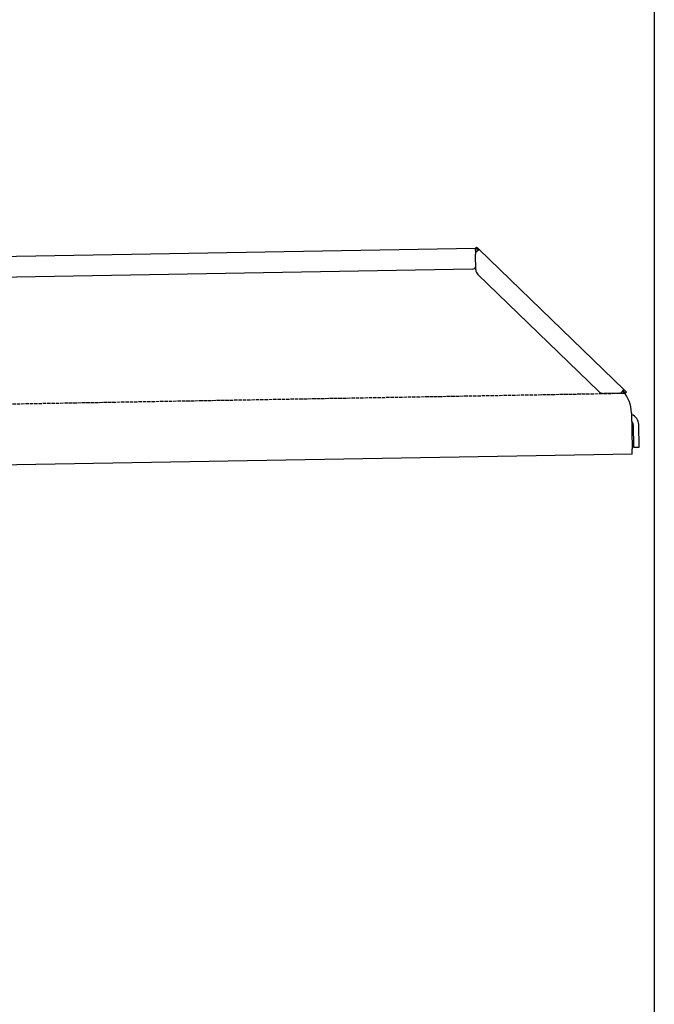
# Model space of a CAD drawing. Extents: x 1073 to 6773, y 5891 to 12116.
# Tile 37 of 38: x 5360 to 6273, y 9320 to 10735. Entities that reach past the tile are written whole.
import ezdxf

# ---------------------------------------------------------------- set-up
doc = ezdxf.new("R2010")
doc.units = 0
doc.linetypes.add('GEN3', pattern=[6.25, 5, -1.25])
doc.layers.get('0').update_dxf_attribs({"linetype": 'CONTINUOUS'})
doc.layers.add('3', color=6, linetype='GEN3')

msp = doc.modelspace()

# ---------------------------------------------------------------- linework, layer by layer
for p, q in [((6272.8, 11315.9), (6272.8, 8115.9)), ((4651, 10383), (6015.8, 10406.8)), ((6017, 10408.5), (6015.6, 10407.1)), ((6017.4, 10405.4), (6015.6, 10407.1)), ((6016, 10400), (6015.8, 10406.8)), ((6017, 10408.5), (6018.8, 10406.8)), ((6018.9, 10403.9), (6017.4, 10405.4)), ((6018.8, 10406.8), (6020.3, 10405.3)), ((6019.2, 10404.3), (6020.3, 10405.3)), ((6020.3, 10405.3), (6229.5, 10203.3)), ((6016.1, 10375.9), (6015.7, 10398.4)), ((6018.9, 10403.9), (6019.2, 10404.3)), ((6011.4, 10376.8), (4656.6, 10353.1)), ((6193, 10201), (6019.2, 10368.9)), ((6222.7, 10198.5), (6200.2, 10198.1)), ((6228.5, 10202.3), (6228.1, 10201.9)), ((6229.6, 10200.4), (6228.1, 10201.9)), ((6229.5, 10203.3), (6228.5, 10202.3)), ((6229.5, 10203.3), (6231, 10201.9)), ((6231.4, 10198.7), (6229.6, 10200.4)), ((6231, 10201.9), (6232.8, 10200.1)), ((6231.4, 10198.7), (6232.8, 10200.1)), ((6240, 10170), (6240.9, 10118.7)), ((6242.3, 10153.2), (6242.9, 10120.8)), ((6250.9, 10121), (6250.3, 10153.3)), ((6241, 10110.7), (4741.3, 10084.5)), ((6241, 10110.7), (6240.9, 10118.7)), ((6242.9, 10120.8), (6250.9, 10121))]:
    msp.add_line(p, q)
for points in [[(6020.3, 10405.3, 0), (6020.3, 10405.3, 0), (6020.3, 10405.3, 0), (6020.3, 10405.3, 0), (6020.3, 10405.3, 0), (6020.3, 10405.3, 0), (6020.3, 10405.3, 0), (6020.3, 10405.3, 0), (6020.3, 10405.3, 0), (6020.3, 10405.3, 0), (6020.3, 10405.3, 0), (6020.3, 10405.3, 0), (6020.3, 10405.3, 0), (6020.3, 10405.3, 0), (6020.3, 10405.3, 0), (6020.3, 10405.3, 0), (6020.3, 10405.3, 0), (6020.3, 10405.3, 0), (6020.3, 10405.3, 0), (6020.3, 10405.3, 0), (6020.3, 10405.3, 0), (6020.3, 10405.3, 0), (6020.3, 10405.3, 0), (6020.3, 10405.3, 0), (6020.3, 10405.3, 0), (6020.3, 10405.3, 0), (6020.3, 10405.3, 0), (6020.3, 10405.3, 0), (6020.3, 10405.3, 0), (6020.3, 10405.3, 0), (6020.3, 10405.3, 0), (6020.3, 10405.3, 0), (6020.3, 10405.3, 0), (6020.3, 10405.2, 0), (6020.3, 10405.2, 0), (6020.3, 10405.2, 0), (6020.3, 10405.2, 0), (6020.3, 10405.2, 0), (6020.3, 10405.2, 0), (6020.3, 10405.2, 0), (6020.3, 10405.2, 0), (6020.3, 10405.2, 0), (6020.3, 10405.2, 0), (6020.3, 10405.2, 0), (6020.3, 10405.2, 0), (6020.3, 10405.2, 0), (6020.3, 10405.2, 0), (6020.3, 10405.2, 0), (6020.3, 10405.2, 0), (6020.3, 10405.2, 0), (6020.3, 10405.2, 0), (6020.3, 10405.2, 0), (6020.3, 10405.2, 0), (6020.3, 10405.2, 0), (6020.3, 10405.2, 0), (6020.3, 10405.2, 0), (6020.3, 10405.2, 0), (6020.3, 10405.2, 0), (6020.3, 10405.2, 0), (6020.3, 10405.2, 0), (6020.3, 10405.2, 0), (6020.3, 10405.2, 0), (6020.3, 10405.1, 0), (6020.3, 10405.1, 0), (6020.3, 10405.1, 0), (6020.3, 10405.1, 0), (6020.3, 10405.1, 0), (6020.3, 10405.1, 0), (6020.3, 10405.1, 0), (6020.3, 10405.1, 0), (6020.3, 10405.1, 0), (6020.3, 10405.1, 0), (6020.3, 10405.1, 0), (6020.3, 10405.1, 0), (6020.3, 10405.1, 0), (6020.3, 10405.1, 0), (6020.3, 10405.1, 0), (6020.3, 10405.1, 0), (6020.3, 10405.1, 0), (6020.3, 10405.1, 0), (6020.3, 10405.1, 0), (6020.3, 10405.1, 0), (6020.3, 10405.1, 0), (6020.3, 10405.1, 0), (6020.3, 10405.1, 0), (6020.3, 10405.1, 0), (6020.3, 10405.1, 0), (6020.3, 10405, 0), (6020.3, 10405, 0), (6020.3, 10405, 0), (6020.3, 10405, 0), (6020.3, 10405, 0), (6020.3, 10405, 0), (6020.3, 10405, 0), (6020.3, 10405, 0), (6020.3, 10405, 0), (6020.3, 10405, 0), (6020.3, 10405, 0), (6020.3, 10405, 0), (6020.3, 10405, 0), (6020.3, 10405, 0), (6020.3, 10405, 0), (6020.3, 10405, 0), (6020.3, 10405, 0), (6020.3, 10405, 0), (6020.3, 10405, 0), (6020.3, 10405, 0), (6020.3, 10405, 0), (6020.3, 10405, 0), (6020.3, 10404.9, 0), (6020.3, 10404.9, 0), (6020.3, 10404.9, 0), (6020.3, 10404.9, 0), (6020.3, 10404.9, 0), (6020.3, 10404.9, 0), (6020.3, 10404.9, 0), (6020.3, 10404.9, 0), (6020.3, 10404.9, 0), (6020.3, 10404.9, 0), (6020.3, 10404.9, 0), (6020.3, 10404.9, 0), (6020.3, 10404.9, 0), (6020.3, 10404.9, 0), (6020.3, 10404.9, 0), (6020.3, 10404.9, 0), (6020.3, 10404.9, 0), (6020.3, 10404.9, 0), (6020.2, 10404.9, 0), (6020.2, 10404.9, 0), (6020.2, 10404.8, 0), (6020.2, 10404.8, 0), (6020.2, 10404.8, 0), (6020.2, 10404.8, 0), (6020.2, 10404.8, 0), (6020.2, 10404.8, 0), (6020.2, 10404.8, 0), (6020.2, 10404.8, 0), (6020.2, 10404.8, 0), (6020.2, 10404.8, 0), (6020.2, 10404.8, 0), (6020.2, 10404.8, 0), (6020.2, 10404.8, 0), (6020.2, 10404.8, 0), (6020.2, 10404.8, 0), (6020.2, 10404.8, 0), (6020.2, 10404.8, 0), (6020.2, 10404.8, 0), (6020.2, 10404.8, 0), (6020.2, 10404.7, 0), (6020.2, 10404.7, 0), (6020.2, 10404.7, 0), (6020.2, 10404.7, 0), (6020.2, 10404.7, 0), (6020.2, 10404.7, 0), (6020.2, 10404.7, 0), (6020.2, 10404.7, 0), (6020.2, 10404.7, 0), (6020.2, 10404.7, 0), (6020.1, 10404.7, 0), (6020.1, 10404.7, 0), (6020.1, 10404.7, 0), (6020.1, 10404.7, 0), (6020.1, 10404.7, 0), (6020.1, 10404.7, 0), (6020.1, 10404.7, 0), (6020.1, 10404.6, 0), (6020.1, 10404.6, 0), (6020.1, 10404.6, 0), (6020.1, 10404.6, 0), (6020.1, 10404.6, 0), (6020.1, 10404.6, 0), (6020.1, 10404.6, 0), (6020.1, 10404.6, 0), (6020.1, 10404.6, 0), (6020.1, 10404.6, 0), (6020.1, 10404.6, 0), (6020.1, 10404.6, 0), (6020.1, 10404.6, 0), (6020.1, 10404.6, 0), (6020.1, 10404.6, 0), (6020.1, 10404.6, 0), (6020.1, 10404.6, 0), (6020.1, 10404.5, 0), (6020, 10404.5, 0), (6020, 10404.5, 0), (6020, 10404.5, 0), (6020, 10404.5, 0), (6020, 10404.5, 0), (6020, 10404.5, 0), (6020, 10404.5, 0), (6020, 10404.5, 0), (6020, 10404.5, 0), (6020, 10404.5, 0), (6020, 10404.5, 0), (6020, 10404.5, 0), (6020, 10404.5, 0), (6020, 10404.5, 0), (6020, 10404.5, 0), (6020, 10404.4, 0), (6020, 10404.4, 0), (6019.9, 10404.4, 0), (6019.9, 10404.4, 0), (6019.9, 10404.4, 0), (6019.9, 10404.4, 0), (6019.9, 10404.4, 0), (6019.9, 10404.4, 0), (6019.9, 10404.4, 0), (6019.9, 10404.4, 0), (6019.9, 10404.4, 0), (6019.9, 10404.4, 0), (6019.9, 10404.4, 0), (6019.9, 10404.4, 0), (6019.9, 10404.4, 0), (6019.9, 10404.3, 0), (6019.9, 10404.3, 0), (6019.9, 10404.3, 0), (6019.9, 10404.3, 0), (6019.9, 10404.3, 0), (6019.9, 10404.3, 0), (6019.8, 10404.3, 0), (6019.8, 10404.3, 0), (6019.8, 10404.3, 0), (6019.8, 10404.3, 0), (6019.8, 10404.3, 0), (6019.8, 10404.3, 0), (6019.8, 10404.3, 0), (6019.8, 10404.3, 0), (6019.8, 10404.3, 0), (6019.8, 10404.2, 0), (6019.8, 10404.2, 0), (6019.8, 10404.2, 0), (6019.8, 10404.2, 0), (6019.8, 10404.2, 0), (6019.8, 10404.2, 0), (6019.7, 10404.2, 0), (6019.7, 10404.2, 0), (6019.7, 10404.2, 0), (6019.7, 10404.2, 0), (6019.7, 10404.2, 0), (6019.7, 10404.2, 0), (6019.7, 10404.2, 0), (6019.7, 10404.2, 0), (6019.7, 10404.2, 0), (6019.7, 10404.1, 0), (6019.7, 10404.1, 0), (6019.7, 10404.1, 0), (6019.7, 10404.1, 0), (6019.6, 10404.1, 0), (6019.6, 10404.1, 0), (6019.6, 10404.1, 0), (6019.6, 10404.1, 0), (6019.6, 10404.1, 0), (6019.6, 10404.1, 0), (6019.6, 10404.1, 0), (6019.6, 10404.1, 0), (6019.6, 10404.1, 0), (6019.6, 10404.1, 0), (6019.6, 10404, 0), (6019.6, 10404, 0), (6019.6, 10404, 0), (6019.6, 10404, 0), (6019.6, 10404, 0), (6019.5, 10404, 0), (6019.5, 10404, 0), (6019.5, 10404, 0), (6019.5, 10404, 0), (6019.5, 10404, 0), (6019.5, 10404, 0), (6019.5, 10404, 0), (6019.5, 10404, 0), (6019.5, 10403.9, 0), (6019.5, 10403.9, 0), (6019.5, 10403.9, 0), (6019.5, 10403.9, 0), (6019.4, 10403.9, 0), (6019.4, 10403.9, 0), (6019.4, 10403.9, 0), (6019.4, 10403.9, 0), (6019.4, 10403.9, 0), (6019.4, 10403.9, 0), (6019.4, 10403.9, 0), (6019.4, 10403.9, 0), (6019.4, 10403.9, 0), (6019.4, 10403.9, 0), (6019.4, 10403.8, 0), (6019.4, 10403.8, 0), (6019.4, 10403.8, 0), (6019.3, 10403.8, 0), (6019.3, 10403.8, 0), (6019.3, 10403.8, 0), (6019.3, 10403.8, 0), (6019.3, 10403.8, 0), (6019.3, 10403.8, 0), (6019.3, 10403.8, 0), (6019.3, 10403.8, 0), (6019.3, 10403.8, 0), (6019.3, 10403.8, 0), (6019.3, 10403.7, 0), (6019.2, 10403.7, 0), (6019.2, 10403.7, 0), (6019.2, 10403.7, 0), (6019.2, 10403.7, 0), (6019.2, 10403.7, 0), (6019.2, 10403.7, 0), (6019.2, 10403.7, 0), (6019.2, 10403.7, 0), (6019.2, 10403.7, 0), (6019.2, 10403.7, 0), (6019.2, 10403.7, 0), (6019.1, 10403.7, 0), (6019.1, 10403.6, 0), (6019.1, 10403.6, 0), (6019.1, 10403.6, 0), (6019.1, 10403.6, 0), (6019.1, 10403.6, 0), (6019.1, 10403.6, 0), (6019.1, 10403.6, 0), (6019.1, 10403.6, 0), (6019.1, 10403.6, 0), (6019.1, 10403.6, 0), (6019.1, 10403.6, 0), (6019, 10403.6, 0), (6019, 10403.6, 0), (6019, 10403.5, 0), (6019, 10403.5, 0), (6019, 10403.5, 0), (6019, 10403.5, 0), (6019, 10403.5, 0), (6019, 10403.5, 0), (6019, 10403.5, 0), (6019, 10403.5, 0), (6018.9, 10403.5, 0), (6018.9, 10403.5, 0), (6018.9, 10403.5, 0), (6018.9, 10403.5, 0), (6018.9, 10403.5, 0), (6018.9, 10403.4, 0), (6018.9, 10403.4, 0), (6018.9, 10403.4, 0), (6018.9, 10403.4, 0), (6018.9, 10403.4, 0), (6018.9, 10403.4, 0), (6018.8, 10403.4, 0), (6018.8, 10403.4, 0), (6018.8, 10403.4, 0), (6018.8, 10403.4, 0), (6018.8, 10403.4, 0), (6018.8, 10403.4, 0), (6018.8, 10403.4, 0), (6018.8, 10403.3, 0), (6018.8, 10403.3, 0), (6018.8, 10403.3, 0), (6018.7, 10403.3, 0), (6018.7, 10403.3, 0), (6018.7, 10403.3, 0), (6018.7, 10403.3, 0), (6018.7, 10403.3, 0), (6018.7, 10403.3, 0), (6018.7, 10403.3, 0), (6018.7, 10403.3, 0), (6018.7, 10403.3, 0), (6018.6, 10403.3, 0), (6018.6, 10403.2, 0), (6018.6, 10403.2, 0), (6018.6, 10403.2, 0), (6018.6, 10403.2, 0), (6018.6, 10403.2, 0), (6018.6, 10403.2, 0), (6018.6, 10403.2, 0), (6018.6, 10403.2, 0), (6018.6, 10403.2, 0), (6018.6, 10403.2, 0), (6018.5, 10403.2, 0), (6018.5, 10403.2, 0), (6018.5, 10403.2, 0), (6018.5, 10403.1, 0), (6018.5, 10403.1, 0), (6018.5, 10403.1, 0), (6018.5, 10403.1, 0), (6018.5, 10403.1, 0), (6018.4, 10403.1, 0), (6018.4, 10403.1, 0), (6018.4, 10403.1, 0), (6018.4, 10403.1, 0)], [(6017.3, 10402.1, 0), (6017.2, 10402.1, 0), (6017.2, 10402.1, 0), (6017.2, 10402.1, 0), (6017.2, 10402.1, 0), (6017.2, 10402.1, 0), (6017.2, 10402.1, 0), (6017.2, 10402.1, 0), (6017.2, 10402.1, 0), (6017.2, 10402.2, 0), (6017.2, 10402.2, 0), (6017.2, 10402.2, 0), (6017.1, 10402.2, 0), (6017.1, 10402.2, 0), (6017.1, 10402.2, 0), (6017.1, 10402.2, 0), (6017.1, 10402.2, 0), (6017.1, 10402.2, 0), (6017.1, 10402.2, 0), (6017.1, 10402.2, 0), (6017.1, 10402.2, 0), (6017.1, 10402.2, 0), (6017.1, 10402.2, 0), (6017.1, 10402.2, 0), (6017.1, 10402.2, 0), (6017, 10402.2, 0), (6017, 10402.2, 0), (6017, 10402.2, 0), (6017, 10402.2, 0), (6017, 10402.2, 0), (6017, 10402.2, 0), (6017, 10402.2, 0), (6017, 10402.2, 0), (6017, 10402.2, 0), (6017, 10402.2, 0), (6017, 10402.2, 0), (6016.9, 10402.3, 0), (6016.9, 10402.3, 0), (6016.9, 10402.3, 0), (6016.9, 10402.3, 0), (6016.9, 10402.3, 0), (6016.9, 10402.3, 0), (6016.9, 10402.3, 0), (6016.9, 10402.3, 0), (6016.9, 10402.3, 0), (6016.9, 10402.3, 0), (6016.9, 10402.3, 0), (6016.9, 10402.3, 0), (6016.9, 10402.3, 0), (6016.8, 10402.3, 0), (6016.8, 10402.3, 0), (6016.8, 10402.3, 0), (6016.8, 10402.3, 0), (6016.8, 10402.3, 0), (6016.8, 10402.3, 0), (6016.8, 10402.3, 0), (6016.8, 10402.3, 0), (6016.8, 10402.3, 0), (6016.8, 10402.3, 0), (6016.8, 10402.3, 0), (6016.8, 10402.3, 0), (6016.8, 10402.3, 0), (6016.7, 10402.3, 0), (6016.7, 10402.3, 0), (6016.7, 10402.4, 0), (6016.7, 10402.4, 0), (6016.7, 10402.4, 0), (6016.7, 10402.4, 0), (6016.7, 10402.4, 0), (6016.7, 10402.4, 0), (6016.7, 10402.4, 0), (6016.7, 10402.4, 0), (6016.7, 10402.4, 0), (6016.7, 10402.4, 0), (6016.7, 10402.4, 0), (6016.6, 10402.4, 0), (6016.6, 10402.4, 0), (6016.6, 10402.4, 0), (6016.6, 10402.4, 0), (6016.6, 10402.4, 0), (6016.6, 10402.4, 0), (6016.6, 10402.4, 0), (6016.6, 10402.4, 0), (6016.6, 10402.4, 0), (6016.6, 10402.4, 0), (6016.6, 10402.4, 0), (6016.6, 10402.4, 0), (6016.6, 10402.4, 0), (6016.6, 10402.4, 0), (6016.6, 10402.4, 0), (6016.6, 10402.4, 0), (6016.5, 10402.4, 0), (6016.5, 10402.4, 0), (6016.5, 10402.5, 0), (6016.5, 10402.5, 0), (6016.5, 10402.5, 0), (6016.5, 10402.5, 0), (6016.5, 10402.5, 0), (6016.5, 10402.5, 0), (6016.5, 10402.5, 0), (6016.5, 10402.5, 0), (6016.5, 10402.5, 0), (6016.5, 10402.5, 0), (6016.5, 10402.5, 0), (6016.5, 10402.5, 0), (6016.5, 10402.5, 0), (6016.4, 10402.5, 0), (6016.4, 10402.5, 0), (6016.4, 10402.5, 0), (6016.4, 10402.5, 0), (6016.4, 10402.5, 0), (6016.4, 10402.5, 0), (6016.4, 10402.5, 0), (6016.4, 10402.5, 0), (6016.4, 10402.5, 0), (6016.4, 10402.5, 0), (6016.4, 10402.5, 0), (6016.4, 10402.5, 0), (6016.4, 10402.5, 0), (6016.4, 10402.5, 0), (6016.4, 10402.5, 0), (6016.4, 10402.5, 0), (6016.4, 10402.5, 0), (6016.4, 10402.5, 0), (6016.4, 10402.5, 0), (6016.4, 10402.5, 0), (6016.4, 10402.6, 0), (6016.3, 10402.6, 0), (6016.3, 10402.6, 0), (6016.3, 10402.6, 0), (6016.3, 10402.6, 0), (6016.3, 10402.6, 0), (6016.3, 10402.6, 0), (6016.3, 10402.6, 0), (6016.3, 10402.6, 0), (6016.3, 10402.6, 0), (6016.3, 10402.6, 0), (6016.3, 10402.6, 0), (6016.3, 10402.6, 0), (6016.3, 10402.6, 0), (6016.3, 10402.6, 0), (6016.3, 10402.6, 0), (6016.3, 10402.6, 0), (6016.3, 10402.6, 0), (6016.3, 10402.6, 0), (6016.3, 10402.6, 0), (6016.3, 10402.6, 0), (6016.2, 10402.6, 0), (6016.2, 10402.6, 0), (6016.2, 10402.6, 0), (6016.2, 10402.6, 0), (6016.2, 10402.6, 0), (6016.2, 10402.6, 0), (6016.2, 10402.6, 0), (6016.2, 10402.6, 0), (6016.2, 10402.6, 0), (6016.2, 10402.6, 0), (6016.2, 10402.6, 0), (6016.2, 10402.6, 0), (6016.2, 10402.6, 0), (6016.2, 10402.6, 0), (6016.2, 10402.6, 0), (6016.2, 10402.6, 0), (6016.2, 10402.6, 0), (6016.2, 10402.6, 0), (6016.2, 10402.6, 0), (6016.2, 10402.7, 0), (6016.2, 10402.7, 0), (6016.2, 10402.7, 0), (6016.2, 10402.7, 0), (6016.2, 10402.7, 0), (6016.2, 10402.7, 0), (6016.2, 10402.7, 0), (6016.2, 10402.7, 0), (6016.1, 10402.7, 0), (6016.1, 10402.7, 0), (6016.1, 10402.7, 0), (6016.1, 10402.7, 0), (6016.1, 10402.7, 0), (6016.1, 10402.7, 0), (6016.1, 10402.7, 0), (6016.1, 10402.7, 0), (6016.1, 10402.7, 0), (6016.1, 10402.7, 0), (6016.1, 10402.7, 0), (6016.1, 10402.7, 0), (6016.1, 10402.7, 0), (6016.1, 10402.7, 0), (6016.1, 10402.7, 0), (6016.1, 10402.7, 0), (6016.1, 10402.7, 0), (6016.1, 10402.7, 0), (6016.1, 10402.7, 0), (6016.1, 10402.7, 0), (6016.1, 10402.7, 0), (6016.1, 10402.7, 0), (6016.1, 10402.7, 0), (6016.1, 10402.7, 0), (6016.1, 10402.7, 0), (6016.1, 10402.7, 0), (6016.1, 10402.7, 0), (6016.1, 10402.7, 0), (6016.1, 10402.7, 0), (6016.1, 10402.7, 0), (6016.1, 10402.7, 0), (6016.1, 10402.7, 0), (6016.1, 10402.7, 0), (6016.1, 10402.7, 0), (6016.1, 10402.7, 0), (6016.1, 10402.7, 0), (6016.1, 10402.7, 0), (6016, 10402.7, 0), (6016, 10402.7, 0), (6016, 10402.7, 0), (6016, 10402.7, 0), (6016, 10402.7, 0), (6016, 10402.7, 0), (6016, 10402.7, 0), (6016, 10402.8, 0), (6016, 10402.8, 0), (6016, 10402.8, 0), (6016, 10402.8, 0), (6016, 10402.8, 0), (6016, 10402.8, 0), (6016, 10402.8, 0), (6016, 10402.8, 0), (6016, 10402.8, 0), (6016, 10402.8, 0), (6016, 10402.8, 0), (6016, 10402.8, 0), (6016, 10402.8, 0), (6016, 10402.8, 0), (6016, 10402.8, 0), (6016, 10402.8, 0), (6016, 10402.8, 0), (6016, 10402.8, 0), (6016, 10402.8, 0), (6016, 10402.8, 0), (6016, 10402.8, 0), (6016, 10402.8, 0), (6016, 10402.8, 0), (6016, 10402.8, 0), (6016, 10402.8, 0), (6016, 10402.8, 0), (6016, 10402.8, 0), (6016, 10402.8, 0), (6016, 10402.8, 0), (6016, 10402.8, 0), (6016, 10402.8, 0), (6016, 10402.8, 0), (6016, 10402.8, 0), (6016, 10402.8, 0), (6016, 10402.8, 0), (6016, 10402.8, 0), (6016, 10402.8, 0), (6016, 10402.8, 0), (6015.9, 10402.8, 0), (6015.9, 10402.8, 0), (6015.9, 10402.8, 0), (6015.9, 10402.8, 0), (6015.9, 10402.8, 0), (6015.9, 10402.8, 0), (6015.9, 10402.8, 0), (6015.9, 10402.8, 0), (6015.9, 10402.8, 0), (6015.9, 10402.8, 0), (6015.9, 10402.8, 0), (6015.9, 10402.8, 0), (6015.9, 10402.8, 0), (6015.9, 10402.8, 0), (6015.9, 10402.8, 0), (6015.9, 10402.8, 0), (6015.9, 10402.8, 0), (6015.9, 10402.8, 0), (6015.9, 10402.8, 0), (6015.9, 10402.8, 0), (6015.9, 10402.8, 0), (6015.9, 10402.8, 0), (6015.9, 10402.8, 0), (6015.9, 10402.8, 0), (6015.9, 10402.8, 0), (6015.9, 10402.8, 0), (6015.9, 10402.8, 0), (6015.9, 10402.8, 0), (6015.9, 10402.8, 0), (6015.9, 10402.8, 0), (6015.9, 10402.8, 0), (6015.9, 10402.8, 0), (6015.9, 10402.8, 0), (6015.9, 10402.8, 0), (6015.9, 10402.8, 0), (6015.9, 10402.8, 0), (6015.9, 10402.8, 0), (6015.9, 10402.8, 0), (6015.9, 10402.8, 0), (6015.9, 10402.8, 0), (6015.9, 10402.8, 0), (6015.9, 10402.8, 0), (6015.9, 10402.8, 0), (6015.9, 10402.8, 0), (6015.9, 10402.8, 0), (6015.9, 10402.8, 0), (6015.9, 10402.8, 0), (6015.9, 10402.8, 0), (6015.9, 10402.8, 0), (6015.9, 10402.8, 0), (6015.9, 10402.8, 0), (6015.9, 10402.8, 0), (6015.9, 10402.8, 0), (6015.9, 10402.8, 0), (6015.9, 10402.8, 0), (6015.9, 10402.8, 0), (6015.9, 10402.8, 0), (6015.9, 10402.8, 0), (6015.9, 10402.8, 0), (6015.9, 10402.8, 0), (6015.9, 10402.8, 0), (6015.9, 10402.8, 0), (6015.9, 10402.8, 0), (6015.9, 10402.8, 0)], [(6018.4, 10403.1, 0), (6018.4, 10403.1, 0), (6018.4, 10403.1, 0), (6018.4, 10403.1, 0), (6018.4, 10403.1, 0), (6018.4, 10403.1, 0), (6018.4, 10403.1, 0), (6018.4, 10403.1, 0), (6018.4, 10403.1, 0), (6018.4, 10403.1, 0), (6018.4, 10403, 0), (6018.4, 10403, 0), (6018.4, 10403, 0), (6018.4, 10403, 0), (6018.4, 10403, 0), (6018.4, 10403, 0), (6018.4, 10403, 0), (6018.3, 10403, 0), (6018.3, 10403, 0), (6018.3, 10403, 0), (6018.3, 10403, 0), (6018.3, 10403, 0), (6018.3, 10403, 0), (6018.3, 10403, 0), (6018.3, 10403, 0), (6018.3, 10403, 0), (6018.3, 10403, 0), (6018.3, 10403, 0), (6018.3, 10403, 0), (6018.3, 10403, 0), (6018.3, 10403, 0), (6018.3, 10403, 0), (6018.3, 10403, 0), (6018.3, 10403, 0), (6018.3, 10403, 0), (6018.3, 10403, 0), (6018.3, 10403, 0), (6018.2, 10403, 0), (6018.2, 10403, 0), (6018.2, 10402.9, 0), (6018.2, 10402.9, 0), (6018.2, 10402.9, 0), (6018.2, 10402.9, 0), (6018.2, 10402.9, 0), (6018.2, 10402.9, 0), (6018.2, 10402.9, 0), (6018.2, 10402.9, 0), (6018.2, 10402.9, 0), (6018.2, 10402.9, 0), (6018.2, 10402.9, 0), (6018.2, 10402.9, 0), (6018.2, 10402.9, 0), (6018.2, 10402.9, 0), (6018.2, 10402.9, 0), (6018.2, 10402.9, 0), (6018.2, 10402.9, 0), (6018.2, 10402.9, 0), (6018.2, 10402.9, 0), (6018.2, 10402.9, 0), (6018.1, 10402.9, 0), (6018.1, 10402.9, 0), (6018.1, 10402.9, 0), (6018.1, 10402.9, 0), (6018.1, 10402.9, 0), (6018.1, 10402.9, 0), (6018.1, 10402.9, 0), (6018.1, 10402.9, 0), (6018.1, 10402.9, 0), (6018.1, 10402.8, 0), (6018.1, 10402.8, 0), (6018.1, 10402.8, 0), (6018.1, 10402.8, 0), (6018.1, 10402.8, 0), (6018.1, 10402.8, 0), (6018.1, 10402.8, 0), (6018.1, 10402.8, 0), (6018.1, 10402.8, 0), (6018.1, 10402.8, 0), (6018.1, 10402.8, 0), (6018.1, 10402.8, 0), (6018.1, 10402.8, 0), (6018.1, 10402.8, 0), (6018.1, 10402.8, 0), (6018, 10402.8, 0), (6018, 10402.8, 0), (6018, 10402.8, 0), (6018, 10402.8, 0), (6018, 10402.8, 0), (6018, 10402.8, 0), (6018, 10402.8, 0), (6018, 10402.8, 0), (6018, 10402.8, 0), (6018, 10402.8, 0), (6018, 10402.8, 0), (6018, 10402.8, 0), (6018, 10402.8, 0), (6018, 10402.7, 0), (6018, 10402.7, 0), (6018, 10402.7, 0), (6018, 10402.7, 0), (6018, 10402.7, 0), (6018, 10402.7, 0), (6018, 10402.7, 0), (6017.9, 10402.7, 0), (6017.9, 10402.7, 0), (6017.9, 10402.7, 0), (6017.9, 10402.7, 0), (6017.9, 10402.7, 0), (6017.9, 10402.7, 0), (6017.9, 10402.7, 0), (6017.9, 10402.7, 0), (6017.9, 10402.7, 0), (6017.9, 10402.7, 0), (6017.9, 10402.7, 0), (6017.9, 10402.7, 0), (6017.9, 10402.7, 0), (6017.9, 10402.7, 0), (6017.9, 10402.7, 0), (6017.9, 10402.7, 0), (6017.9, 10402.7, 0), (6017.9, 10402.7, 0), (6017.9, 10402.7, 0), (6017.9, 10402.7, 0), (6017.9, 10402.6, 0), (6017.9, 10402.6, 0), (6017.9, 10402.6, 0), (6017.9, 10402.6, 0), (6017.9, 10402.6, 0), (6017.8, 10402.6, 0), (6017.8, 10402.6, 0), (6017.8, 10402.6, 0), (6017.8, 10402.6, 0), (6017.8, 10402.6, 0), (6017.8, 10402.6, 0), (6017.8, 10402.6, 0), (6017.8, 10402.6, 0), (6017.8, 10402.6, 0), (6017.8, 10402.6, 0), (6017.8, 10402.6, 0), (6017.8, 10402.6, 0), (6017.8, 10402.6, 0), (6017.8, 10402.6, 0), (6017.8, 10402.6, 0), (6017.8, 10402.6, 0), (6017.8, 10402.6, 0), (6017.8, 10402.6, 0), (6017.8, 10402.6, 0), (6017.8, 10402.6, 0), (6017.8, 10402.6, 0), (6017.8, 10402.6, 0), (6017.7, 10402.5, 0), (6017.7, 10402.5, 0), (6017.7, 10402.5, 0), (6017.7, 10402.5, 0), (6017.7, 10402.5, 0), (6017.7, 10402.5, 0), (6017.7, 10402.5, 0), (6017.7, 10402.5, 0), (6017.7, 10402.5, 0), (6017.7, 10402.5, 0), (6017.7, 10402.5, 0), (6017.7, 10402.5, 0), (6017.7, 10402.5, 0), (6017.7, 10402.5, 0), (6017.7, 10402.5, 0), (6017.7, 10402.5, 0), (6017.7, 10402.5, 0), (6017.7, 10402.5, 0), (6017.7, 10402.5, 0), (6017.7, 10402.5, 0), (6017.7, 10402.5, 0), (6017.6, 10402.5, 0), (6017.6, 10402.5, 0), (6017.6, 10402.5, 0), (6017.6, 10402.5, 0), (6017.6, 10402.5, 0), (6017.6, 10402.4, 0), (6017.6, 10402.4, 0), (6017.6, 10402.4, 0), (6017.6, 10402.4, 0), (6017.6, 10402.4, 0), (6017.6, 10402.4, 0), (6017.6, 10402.4, 0), (6017.6, 10402.4, 0), (6017.6, 10402.4, 0), (6017.6, 10402.4, 0), (6017.6, 10402.4, 0), (6017.6, 10402.4, 0), (6017.6, 10402.4, 0), (6017.6, 10402.4, 0), (6017.6, 10402.4, 0), (6017.6, 10402.4, 0)], [(6019, 10403.5, 0), (6019, 10403.5, 0), (6019, 10403.5, 0), (6019, 10403.5, 0), (6019, 10403.5, 0), (6019, 10403.5, 0), (6019, 10403.5, 0), (6019, 10403.5, 0), (6019, 10403.5, 0), (6019, 10403.5, 0), (6019, 10403.5, 0), (6019, 10403.5, 0), (6019, 10403.5, 0), (6019, 10403.5, 0), (6019, 10403.5, 0), (6019, 10403.5, 0), (6019, 10403.5, 0), (6019, 10403.5, 0), (6019, 10403.5, 0), (6019, 10403.5, 0), (6019, 10403.5, 0), (6019, 10403.5, 0), (6019, 10403.5, 0), (6019, 10403.6, 0), (6019, 10403.6, 0), (6019, 10403.6, 0), (6019, 10403.6, 0), (6019, 10403.6, 0), (6019, 10403.6, 0), (6019, 10403.6, 0), (6019, 10403.6, 0), (6019, 10403.6, 0), (6019, 10403.6, 0), (6019, 10403.6, 0), (6019, 10403.6, 0), (6019, 10403.6, 0), (6019, 10403.6, 0), (6019, 10403.6, 0), (6019, 10403.6, 0), (6019, 10403.6, 0), (6019, 10403.6, 0), (6019, 10403.6, 0), (6019, 10403.6, 0), (6019, 10403.6, 0), (6019, 10403.6, 0), (6019, 10403.6, 0), (6019, 10403.6, 0), (6019, 10403.6, 0), (6019, 10403.6, 0), (6019, 10403.6, 0), (6019, 10403.6, 0), (6019, 10403.6, 0), (6019, 10403.6, 0), (6019, 10403.6, 0), (6019, 10403.6, 0), (6019, 10403.6, 0), (6019, 10403.6, 0), (6019, 10403.6, 0), (6019, 10403.6, 0), (6019, 10403.6, 0), (6019, 10403.6, 0), (6019, 10403.6, 0), (6019, 10403.6, 0), (6019, 10403.6, 0), (6019, 10403.6, 0), (6019, 10403.6, 0), (6019, 10403.6, 0), (6019, 10403.6, 0), (6019, 10403.6, 0), (6019, 10403.6, 0), (6019, 10403.6, 0), (6019, 10403.6, 0), (6019, 10403.6, 0), (6019, 10403.6, 0), (6019, 10403.6, 0), (6019, 10403.6, 0), (6019, 10403.6, 0), (6019, 10403.6, 0), (6019, 10403.6, 0), (6019, 10403.6, 0), (6019, 10403.6, 0), (6019, 10403.6, 0), (6019, 10403.7, 0), (6019, 10403.7, 0), (6019, 10403.7, 0), (6019, 10403.7, 0), (6019, 10403.7, 0), (6019, 10403.7, 0), (6019, 10403.7, 0), (6019, 10403.7, 0), (6019, 10403.7, 0), (6019, 10403.7, 0), (6019, 10403.7, 0), (6019, 10403.7, 0), (6019, 10403.7, 0), (6019, 10403.7, 0), (6019, 10403.7, 0), (6019, 10403.7, 0), (6019, 10403.7, 0), (6019, 10403.7, 0), (6019, 10403.7, 0), (6019, 10403.7, 0), (6019, 10403.7, 0), (6019, 10403.7, 0), (6019, 10403.7, 0), (6019, 10403.7, 0), (6019, 10403.7, 0), (6019, 10403.7, 0), (6019, 10403.7, 0), (6019, 10403.7, 0), (6019, 10403.7, 0), (6019, 10403.7, 0), (6019, 10403.7, 0), (6019, 10403.7, 0), (6019, 10403.7, 0), (6019, 10403.7, 0), (6019, 10403.7, 0), (6019, 10403.7, 0), (6019, 10403.7, 0), (6019, 10403.7, 0), (6019, 10403.7, 0), (6019, 10403.7, 0), (6019, 10403.7, 0), (6019, 10403.7, 0), (6019, 10403.7, 0), (6019, 10403.7, 0), (6019, 10403.7, 0), (6019, 10403.7, 0), (6019, 10403.7, 0), (6019, 10403.7, 0), (6019, 10403.7, 0), (6019, 10403.7, 0), (6019, 10403.7, 0), (6019, 10403.7, 0), (6019, 10403.7, 0), (6019, 10403.7, 0), (6019, 10403.7, 0), (6019, 10403.7, 0), (6019, 10403.7, 0), (6019, 10403.7, 0), (6019, 10403.7, 0), (6019, 10403.7, 0), (6019, 10403.7, 0), (6019, 10403.7, 0), (6019, 10403.7, 0), (6019, 10403.7, 0), (6019, 10403.8, 0), (6019, 10403.8, 0), (6019, 10403.8, 0), (6019, 10403.8, 0), (6019, 10403.8, 0), (6019, 10403.8, 0), (6019, 10403.8, 0), (6019, 10403.8, 0), (6019, 10403.8, 0), (6019, 10403.8, 0), (6019, 10403.8, 0), (6019, 10403.8, 0), (6019, 10403.8, 0), (6019, 10403.8, 0), (6019, 10403.8, 0), (6019, 10403.8, 0), (6019, 10403.8, 0), (6019, 10403.8, 0), (6019, 10403.8, 0), (6019, 10403.8, 0), (6019, 10403.8, 0), (6019, 10403.8, 0), (6019, 10403.8, 0), (6019, 10403.8, 0), (6019, 10403.8, 0), (6019, 10403.8, 0), (6019, 10403.8, 0), (6019, 10403.8, 0), (6019, 10403.8, 0), (6019, 10403.8, 0), (6019, 10403.8, 0), (6019, 10403.8, 0), (6019, 10403.8, 0), (6019, 10403.8, 0), (6019, 10403.8, 0), (6018.9, 10403.8, 0), (6018.9, 10403.8, 0), (6018.9, 10403.8, 0), (6018.9, 10403.8, 0), (6018.9, 10403.8, 0), (6018.9, 10403.8, 0), (6018.9, 10403.8, 0), (6018.9, 10403.8, 0), (6018.9, 10403.8, 0), (6018.9, 10403.8, 0), (6018.9, 10403.8, 0), (6018.9, 10403.8, 0), (6018.9, 10403.8, 0), (6018.9, 10403.8, 0), (6018.9, 10403.8, 0), (6018.9, 10403.8, 0), (6018.9, 10403.8, 0), (6018.9, 10403.8, 0), (6018.9, 10403.8, 0), (6018.9, 10403.8, 0), (6018.9, 10403.8, 0), (6018.9, 10403.8, 0), (6018.9, 10403.8, 0), (6018.9, 10403.8, 0), (6018.9, 10403.8, 0), (6018.9, 10403.8, 0), (6018.9, 10403.8, 0), (6018.9, 10403.8, 0), (6018.9, 10403.8, 0), (6018.9, 10403.8, 0), (6018.9, 10403.8, 0), (6018.9, 10403.8, 0), (6018.9, 10403.8, 0), (6018.9, 10403.8, 0), (6018.9, 10403.9, 0), (6018.9, 10403.9, 0), (6018.9, 10403.9, 0), (6018.9, 10403.9, 0), (6018.9, 10403.9, 0), (6018.9, 10403.9, 0), (6018.9, 10403.9, 0), (6018.9, 10403.9, 0), (6018.9, 10403.9, 0), (6018.9, 10403.9, 0), (6018.9, 10403.9, 0), (6018.9, 10403.9, 0), (6018.9, 10403.9, 0), (6018.9, 10403.9, 0), (6018.9, 10403.9, 0), (6018.9, 10403.9, 0), (6018.9, 10403.9, 0), (6018.9, 10403.9, 0), (6018.9, 10403.9, 0), (6018.9, 10403.9, 0), (6018.9, 10403.9, 0), (6018.9, 10403.9, 0), (6018.9, 10403.9, 0), (6018.9, 10403.9, 0), (6018.9, 10403.9, 0), (6018.9, 10403.9, 0), (6018.9, 10403.9, 0), (6018.9, 10403.9, 0), (6018.9, 10403.9, 0), (6018.9, 10403.9, 0), (6018.9, 10403.9, 0), (6018.9, 10403.9, 0), (6018.9, 10403.9, 0), (6018.9, 10403.9, 0), (6018.9, 10403.9, 0), (6018.9, 10403.9, 0), (6018.9, 10403.9, 0), (6018.9, 10403.9, 0), (6018.9, 10403.9, 0), (6018.9, 10403.9, 0), (6018.9, 10403.9, 0)], [(6226.6, 10200.5, 0), (6226.6, 10200.5, 0), (6226.6, 10200.5, 0), (6226.6, 10200.5, 0), (6226.6, 10200.5, 0), (6226.6, 10200.5, 0), (6226.6, 10200.5, 0), (6226.6, 10200.5, 0), (6226.6, 10200.5, 0), (6226.6, 10200.6, 0), (6226.6, 10200.6, 0), (6226.6, 10200.6, 0), (6226.7, 10200.6, 0), (6226.7, 10200.6, 0), (6226.7, 10200.6, 0), (6226.7, 10200.6, 0), (6226.7, 10200.6, 0), (6226.7, 10200.6, 0), (6226.7, 10200.6, 0), (6226.7, 10200.6, 0), (6226.7, 10200.6, 0), (6226.7, 10200.6, 0), (6226.7, 10200.6, 0), (6226.7, 10200.6, 0), (6226.7, 10200.6, 0), (6226.7, 10200.6, 0), (6226.7, 10200.6, 0), (6226.7, 10200.6, 0), (6226.7, 10200.6, 0), (6226.7, 10200.6, 0), (6226.7, 10200.6, 0), (6226.7, 10200.7, 0), (6226.7, 10200.7, 0), (6226.7, 10200.7, 0), (6226.7, 10200.7, 0), (6226.7, 10200.7, 0), (6226.8, 10200.7, 0), (6226.8, 10200.7, 0), (6226.8, 10200.7, 0), (6226.8, 10200.7, 0), (6226.8, 10200.7, 0), (6226.8, 10200.7, 0), (6226.8, 10200.7, 0), (6226.8, 10200.7, 0), (6226.8, 10200.7, 0), (6226.8, 10200.7, 0), (6226.8, 10200.7, 0), (6226.8, 10200.7, 0), (6226.8, 10200.7, 0), (6226.8, 10200.7, 0), (6226.8, 10200.7, 0), (6226.8, 10200.7, 0), (6226.8, 10200.7, 0), (6226.8, 10200.8, 0), (6226.8, 10200.8, 0), (6226.8, 10200.8, 0), (6226.8, 10200.8, 0), (6226.8, 10200.8, 0), (6226.8, 10200.8, 0), (6226.8, 10200.8, 0), (6226.8, 10200.8, 0), (6226.8, 10200.8, 0), (6226.8, 10200.8, 0), (6226.8, 10200.8, 0), (6226.9, 10200.8, 0), (6226.9, 10200.8, 0), (6226.9, 10200.8, 0), (6226.9, 10200.8, 0), (6226.9, 10200.8, 0), (6226.9, 10200.8, 0), (6226.9, 10200.8, 0), (6226.9, 10200.8, 0), (6226.9, 10200.8, 0), (6226.9, 10200.8, 0), (6226.9, 10200.9, 0), (6226.9, 10200.9, 0), (6226.9, 10200.9, 0), (6226.9, 10200.9, 0), (6226.9, 10200.9, 0), (6226.9, 10200.9, 0), (6226.9, 10200.9, 0), (6226.9, 10200.9, 0), (6226.9, 10200.9, 0), (6226.9, 10200.9, 0), (6226.9, 10200.9, 0), (6226.9, 10200.9, 0), (6226.9, 10200.9, 0), (6226.9, 10200.9, 0), (6226.9, 10200.9, 0), (6226.9, 10200.9, 0), (6226.9, 10200.9, 0), (6226.9, 10200.9, 0), (6226.9, 10200.9, 0), (6226.9, 10200.9, 0), (6226.9, 10200.9, 0), (6227, 10200.9, 0), (6227, 10201, 0), (6227, 10201, 0), (6227, 10201, 0), (6227, 10201, 0), (6227, 10201, 0), (6227, 10201, 0), (6227, 10201, 0), (6227, 10201, 0), (6227, 10201, 0), (6227, 10201, 0), (6227, 10201, 0), (6227, 10201, 0), (6227, 10201, 0), (6227, 10201, 0), (6227, 10201, 0), (6227, 10201, 0), (6227, 10201, 0), (6227, 10201, 0), (6227, 10201, 0), (6227, 10201, 0), (6227, 10201, 0), (6227, 10201, 0), (6227, 10201.1, 0), (6227, 10201.1, 0), (6227, 10201.1, 0), (6227.1, 10201.1, 0), (6227.1, 10201.1, 0), (6227.1, 10201.1, 0), (6227.1, 10201.1, 0), (6227.1, 10201.1, 0), (6227.1, 10201.1, 0), (6227.1, 10201.1, 0), (6227.1, 10201.1, 0), (6227.1, 10201.1, 0), (6227.1, 10201.1, 0), (6227.1, 10201.1, 0), (6227.1, 10201.1, 0), (6227.1, 10201.1, 0), (6227.1, 10201.1, 0), (6227.1, 10201.1, 0), (6227.1, 10201.1, 0), (6227.1, 10201.1, 0), (6227.1, 10201.1, 0), (6227.1, 10201.2, 0), (6227.1, 10201.2, 0), (6227.1, 10201.2, 0), (6227.1, 10201.2, 0), (6227.1, 10201.2, 0), (6227.1, 10201.2, 0), (6227.1, 10201.2, 0), (6227.1, 10201.2, 0), (6227.1, 10201.2, 0), (6227.1, 10201.2, 0), (6227.1, 10201.2, 0), (6227.1, 10201.2, 0), (6227.1, 10201.2, 0), (6227.1, 10201.2, 0), (6227.1, 10201.2, 0), (6227.2, 10201.2, 0), (6227.2, 10201.2, 0), (6227.2, 10201.2, 0), (6227.2, 10201.2, 0), (6227.2, 10201.2, 0), (6227.2, 10201.2, 0), (6227.2, 10201.2, 0), (6227.2, 10201.3, 0), (6227.2, 10201.3, 0), (6227.2, 10201.3, 0), (6227.2, 10201.3, 0), (6227.2, 10201.3, 0), (6227.2, 10201.3, 0), (6227.2, 10201.3, 0), (6227.2, 10201.3, 0), (6227.2, 10201.3, 0), (6227.2, 10201.3, 0), (6227.2, 10201.3, 0), (6227.2, 10201.3, 0), (6227.2, 10201.3, 0), (6227.2, 10201.3, 0), (6227.2, 10201.3, 0), (6227.2, 10201.3, 0), (6227.2, 10201.3, 0), (6227.2, 10201.3, 0), (6227.2, 10201.3, 0), (6227.2, 10201.3, 0), (6227.2, 10201.3, 0), (6227.2, 10201.4, 0), (6227.2, 10201.4, 0), (6227.2, 10201.4, 0), (6227.3, 10201.4, 0), (6227.3, 10201.4, 0), (6227.3, 10201.4, 0), (6227.3, 10201.4, 0), (6227.3, 10201.4, 0), (6227.3, 10201.4, 0), (6227.3, 10201.4, 0)], [(6227.3, 10201.4, 0), (6227.3, 10201.4, 0), (6227.3, 10201.4, 0), (6227.3, 10201.4, 0), (6227.3, 10201.4, 0), (6227.3, 10201.4, 0), (6227.3, 10201.5, 0), (6227.3, 10201.5, 0), (6227.3, 10201.5, 0), (6227.3, 10201.5, 0), (6227.4, 10201.5, 0), (6227.4, 10201.5, 0), (6227.4, 10201.5, 0), (6227.4, 10201.5, 0), (6227.4, 10201.5, 0), (6227.4, 10201.6, 0), (6227.4, 10201.6, 0), (6227.4, 10201.6, 0), (6227.4, 10201.6, 0), (6227.4, 10201.6, 0), (6227.4, 10201.6, 0), (6227.4, 10201.6, 0), (6227.4, 10201.6, 0), (6227.4, 10201.6, 0), (6227.4, 10201.7, 0), (6227.5, 10201.7, 0), (6227.5, 10201.7, 0), (6227.5, 10201.7, 0), (6227.5, 10201.7, 0), (6227.5, 10201.7, 0), (6227.5, 10201.7, 0), (6227.5, 10201.7, 0), (6227.5, 10201.7, 0), (6227.5, 10201.7, 0), (6227.5, 10201.8, 0), (6227.5, 10201.8, 0), (6227.5, 10201.8, 0), (6227.6, 10201.8, 0), (6227.6, 10201.8, 0), (6227.6, 10201.8, 0), (6227.6, 10201.8, 0), (6227.6, 10201.8, 0), (6227.6, 10201.8, 0), (6227.6, 10201.8, 0), (6227.6, 10201.9, 0), (6227.6, 10201.9, 0), (6227.6, 10201.9, 0), (6227.6, 10201.9, 0), (6227.6, 10201.9, 0), (6227.6, 10201.9, 0), (6227.6, 10201.9, 0), (6227.6, 10201.9, 0), (6227.7, 10201.9, 0), (6227.7, 10201.9, 0), (6227.7, 10202, 0), (6227.7, 10202, 0), (6227.7, 10202, 0), (6227.7, 10202, 0), (6227.7, 10202, 0), (6227.7, 10202, 0), (6227.7, 10202, 0), (6227.7, 10202, 0), (6227.7, 10202, 0), (6227.7, 10202, 0), (6227.8, 10202.1, 0), (6227.8, 10202.1, 0), (6227.8, 10202.1, 0), (6227.8, 10202.1, 0), (6227.8, 10202.1, 0), (6227.8, 10202.1, 0), (6227.8, 10202.1, 0), (6227.8, 10202.1, 0), (6227.8, 10202.1, 0), (6227.8, 10202.1, 0), (6227.8, 10202.1, 0), (6227.8, 10202.2, 0), (6227.8, 10202.2, 0), (6227.8, 10202.2, 0), (6227.9, 10202.2, 0), (6227.9, 10202.2, 0), (6227.9, 10202.2, 0), (6227.9, 10202.2, 0), (6227.9, 10202.2, 0), (6227.9, 10202.2, 0), (6227.9, 10202.2, 0), (6227.9, 10202.2, 0), (6227.9, 10202.3, 0), (6227.9, 10202.3, 0), (6227.9, 10202.3, 0), (6227.9, 10202.3, 0), (6227.9, 10202.3, 0), (6227.9, 10202.3, 0), (6227.9, 10202.3, 0), (6228, 10202.3, 0), (6228, 10202.3, 0), (6228, 10202.3, 0), (6228, 10202.3, 0), (6228, 10202.3, 0), (6228, 10202.4, 0), (6228, 10202.4, 0), (6228, 10202.4, 0), (6228, 10202.4, 0), (6228, 10202.4, 0), (6228, 10202.4, 0), (6228, 10202.4, 0), (6228.1, 10202.4, 0), (6228.1, 10202.4, 0), (6228.1, 10202.4, 0), (6228.1, 10202.4, 0), (6228.1, 10202.4, 0), (6228.1, 10202.5, 0), (6228.1, 10202.5, 0), (6228.1, 10202.5, 0), (6228.1, 10202.5, 0), (6228.1, 10202.5, 0), (6228.1, 10202.5, 0), (6228.1, 10202.5, 0), (6228.1, 10202.5, 0), (6228.1, 10202.5, 0), (6228.1, 10202.5, 0), (6228.1, 10202.5, 0), (6228.2, 10202.5, 0), (6228.2, 10202.6, 0), (6228.2, 10202.6, 0), (6228.2, 10202.6, 0), (6228.2, 10202.6, 0), (6228.2, 10202.6, 0), (6228.2, 10202.6, 0), (6228.2, 10202.6, 0), (6228.2, 10202.6, 0), (6228.2, 10202.6, 0), (6228.2, 10202.6, 0), (6228.2, 10202.6, 0), (6228.2, 10202.6, 0), (6228.2, 10202.6, 0), (6228.3, 10202.7, 0), (6228.3, 10202.7, 0), (6228.3, 10202.7, 0), (6228.3, 10202.7, 0), (6228.3, 10202.7, 0), (6228.3, 10202.7, 0), (6228.3, 10202.7, 0), (6228.3, 10202.7, 0), (6228.3, 10202.7, 0), (6228.3, 10202.7, 0), (6228.3, 10202.7, 0), (6228.3, 10202.7, 0), (6228.3, 10202.7, 0), (6228.3, 10202.7, 0), (6228.4, 10202.8, 0), (6228.4, 10202.8, 0), (6228.4, 10202.8, 0), (6228.4, 10202.8, 0), (6228.4, 10202.8, 0), (6228.4, 10202.8, 0), (6228.4, 10202.8, 0), (6228.4, 10202.8, 0), (6228.4, 10202.8, 0), (6228.4, 10202.8, 0), (6228.4, 10202.8, 0), (6228.4, 10202.8, 0), (6228.4, 10202.8, 0), (6228.4, 10202.8, 0), (6228.4, 10202.8, 0), (6228.4, 10202.9, 0), (6228.5, 10202.9, 0), (6228.5, 10202.9, 0), (6228.5, 10202.9, 0), (6228.5, 10202.9, 0), (6228.5, 10202.9, 0), (6228.5, 10202.9, 0), (6228.5, 10202.9, 0), (6228.5, 10202.9, 0), (6228.5, 10202.9, 0), (6228.5, 10202.9, 0), (6228.5, 10202.9, 0), (6228.5, 10202.9, 0), (6228.5, 10202.9, 0), (6228.5, 10202.9, 0), (6228.6, 10202.9, 0), (6228.6, 10203, 0), (6228.6, 10203, 0), (6228.6, 10203, 0), (6228.6, 10203, 0), (6228.6, 10203, 0), (6228.6, 10203, 0), (6228.6, 10203, 0), (6228.6, 10203, 0), (6228.6, 10203, 0), (6228.6, 10203, 0), (6228.6, 10203, 0), (6228.6, 10203, 0), (6228.6, 10203, 0), (6228.6, 10203, 0), (6228.6, 10203, 0), (6228.6, 10203, 0), (6228.6, 10203, 0), (6228.7, 10203, 0), (6228.7, 10203.1, 0), (6228.7, 10203.1, 0), (6228.7, 10203.1, 0), (6228.7, 10203.1, 0), (6228.7, 10203.1, 0), (6228.7, 10203.1, 0), (6228.7, 10203.1, 0), (6228.7, 10203.1, 0), (6228.7, 10203.1, 0), (6228.7, 10203.1, 0), (6228.7, 10203.1, 0), (6228.7, 10203.1, 0), (6228.7, 10203.1, 0), (6228.7, 10203.1, 0), (6228.8, 10203.1, 0), (6228.8, 10203.1, 0), (6228.8, 10203.1, 0), (6228.8, 10203.1, 0), (6228.8, 10203.1, 0), (6228.8, 10203.1, 0), (6228.8, 10203.1, 0), (6228.8, 10203.2, 0), (6228.8, 10203.2, 0), (6228.8, 10203.2, 0), (6228.8, 10203.2, 0), (6228.8, 10203.2, 0), (6228.8, 10203.2, 0), (6228.8, 10203.2, 0), (6228.8, 10203.2, 0), (6228.8, 10203.2, 0), (6228.8, 10203.2, 0), (6228.8, 10203.2, 0), (6228.9, 10203.2, 0), (6228.9, 10203.2, 0), (6228.9, 10203.2, 0), (6228.9, 10203.2, 0), (6228.9, 10203.2, 0), (6228.9, 10203.2, 0), (6228.9, 10203.2, 0), (6228.9, 10203.2, 0), (6228.9, 10203.2, 0), (6228.9, 10203.2, 0), (6228.9, 10203.2, 0), (6228.9, 10203.2, 0), (6228.9, 10203.2, 0), (6228.9, 10203.2, 0), (6228.9, 10203.3, 0), (6228.9, 10203.3, 0), (6228.9, 10203.3, 0), (6228.9, 10203.3, 0), (6228.9, 10203.3, 0), (6228.9, 10203.3, 0), (6228.9, 10203.3, 0), (6229, 10203.3, 0), (6229, 10203.3, 0), (6229, 10203.3, 0), (6229, 10203.3, 0), (6229, 10203.3, 0), (6229, 10203.3, 0), (6229, 10203.3, 0), (6229, 10203.3, 0), (6229, 10203.3, 0), (6229, 10203.3, 0), (6229, 10203.3, 0), (6229, 10203.3, 0), (6229, 10203.3, 0), (6229, 10203.3, 0), (6229, 10203.3, 0), (6229, 10203.3, 0), (6229, 10203.3, 0), (6229, 10203.3, 0), (6229.1, 10203.3, 0), (6229.1, 10203.3, 0), (6229.1, 10203.3, 0), (6229.1, 10203.3, 0), (6229.1, 10203.3, 0), (6229.1, 10203.3, 0), (6229.1, 10203.3, 0), (6229.1, 10203.3, 0), (6229.1, 10203.3, 0), (6229.1, 10203.3, 0), (6229.1, 10203.3, 0), (6229.1, 10203.3, 0), (6229.1, 10203.3, 0), (6229.1, 10203.3, 0), (6229.1, 10203.4, 0), (6229.1, 10203.4, 0), (6229.1, 10203.4, 0), (6229.1, 10203.4, 0), (6229.1, 10203.4, 0), (6229.1, 10203.4, 0), (6229.1, 10203.4, 0), (6229.1, 10203.4, 0), (6229.1, 10203.4, 0), (6229.1, 10203.4, 0), (6229.2, 10203.4, 0), (6229.2, 10203.4, 0), (6229.2, 10203.4, 0), (6229.2, 10203.4, 0), (6229.2, 10203.4, 0), (6229.2, 10203.4, 0), (6229.2, 10203.4, 0), (6229.2, 10203.4, 0), (6229.2, 10203.4, 0), (6229.2, 10203.4, 0), (6229.2, 10203.4, 0), (6229.2, 10203.4, 0), (6229.2, 10203.4, 0), (6229.2, 10203.4, 0), (6229.2, 10203.4, 0), (6229.2, 10203.4, 0), (6229.2, 10203.4, 0), (6229.2, 10203.4, 0), (6229.2, 10203.4, 0), (6229.2, 10203.4, 0), (6229.2, 10203.4, 0), (6229.2, 10203.4, 0), (6229.2, 10203.4, 0), (6229.2, 10203.4, 0), (6229.3, 10203.4, 0), (6229.3, 10203.4, 0), (6229.3, 10203.4, 0), (6229.3, 10203.4, 0), (6229.3, 10203.4, 0), (6229.3, 10203.4, 0), (6229.3, 10203.4, 0), (6229.3, 10203.4, 0), (6229.3, 10203.4, 0), (6229.3, 10203.4, 0), (6229.3, 10203.4, 0), (6229.3, 10203.4, 0), (6229.3, 10203.4, 0), (6229.3, 10203.4, 0), (6229.3, 10203.4, 0), (6229.3, 10203.4, 0), (6229.3, 10203.4, 0), (6229.3, 10203.4, 0), (6229.3, 10203.4, 0), (6229.3, 10203.4, 0), (6229.3, 10203.4, 0), (6229.3, 10203.4, 0), (6229.3, 10203.4, 0), (6229.3, 10203.4, 0), (6229.3, 10203.4, 0), (6229.4, 10203.4, 0), (6229.4, 10203.4, 0), (6229.4, 10203.4, 0), (6229.4, 10203.4, 0), (6229.4, 10203.4, 0), (6229.4, 10203.4, 0), (6229.4, 10203.4, 0), (6229.4, 10203.4, 0), (6229.4, 10203.4, 0), (6229.4, 10203.4, 0), (6229.4, 10203.4, 0), (6229.4, 10203.4, 0), (6229.4, 10203.4, 0), (6229.4, 10203.4, 0), (6229.4, 10203.4, 0), (6229.4, 10203.4, 0), (6229.4, 10203.4, 0), (6229.4, 10203.4, 0), (6229.4, 10203.4, 0), (6229.4, 10203.4, 0), (6229.4, 10203.4, 0), (6229.4, 10203.4, 0), (6229.4, 10203.4, 0), (6229.4, 10203.4, 0), (6229.4, 10203.3, 0), (6229.4, 10203.3, 0), (6229.4, 10203.3, 0), (6229.4, 10203.3, 0), (6229.4, 10203.3, 0), (6229.4, 10203.3, 0), (6229.4, 10203.3, 0), (6229.4, 10203.3, 0), (6229.4, 10203.3, 0), (6229.4, 10203.3, 0), (6229.4, 10203.3, 0), (6229.4, 10203.3, 0), (6229.5, 10203.3, 0), (6229.5, 10203.3, 0), (6229.5, 10203.3, 0), (6229.5, 10203.3, 0), (6229.5, 10203.3, 0), (6229.5, 10203.3, 0)], [(6228.1, 10201.9, 0), (6228.1, 10201.9, 0), (6228.1, 10201.9, 0), (6228.1, 10201.9, 0), (6228.1, 10201.9, 0), (6228.1, 10201.9, 0), (6228.1, 10201.9, 0), (6228.1, 10201.9, 0), (6228.1, 10201.9, 0), (6228.1, 10201.9, 0), (6228.1, 10201.9, 0), (6228.1, 10201.9, 0), (6228.1, 10201.9, 0), (6228.1, 10201.9, 0), (6228.1, 10201.9, 0), (6228.1, 10201.9, 0), (6228.1, 10201.9, 0), (6228.1, 10201.9, 0), (6228.1, 10201.9, 0), (6228.1, 10201.9, 0), (6228, 10201.9, 0), (6228, 10201.9, 0), (6228, 10201.9, 0), (6228, 10201.9, 0), (6228, 10201.9, 0), (6228, 10201.9, 0), (6228, 10201.9, 0), (6228, 10201.9, 0), (6228, 10201.9, 0), (6228, 10201.9, 0), (6228, 10201.9, 0), (6228, 10201.9, 0), (6228, 10201.9, 0), (6228, 10201.9, 0), (6228, 10201.9, 0), (6228, 10201.9, 0), (6228, 10201.9, 0), (6228, 10201.9, 0), (6228, 10201.9, 0), (6228, 10201.9, 0), (6228, 10201.9, 0), (6228, 10201.9, 0), (6228, 10201.9, 0), (6228, 10201.9, 0), (6228, 10201.9, 0), (6228, 10201.9, 0), (6228, 10201.9, 0), (6228, 10201.9, 0), (6228, 10201.9, 0), (6228, 10201.9, 0), (6228, 10201.9, 0), (6228, 10201.9, 0), (6228, 10201.9, 0), (6228, 10202, 0), (6228, 10202, 0), (6228, 10202, 0), (6228, 10202, 0), (6228, 10202, 0), (6228, 10202, 0), (6228, 10202, 0), (6228, 10202, 0), (6228, 10202, 0), (6228, 10202, 0), (6228, 10202, 0), (6228, 10202, 0), (6228, 10202, 0), (6228, 10202, 0), (6227.9, 10202, 0), (6227.9, 10202, 0), (6227.9, 10202, 0), (6227.9, 10202, 0), (6227.9, 10202, 0), (6227.9, 10202, 0), (6227.9, 10202, 0), (6227.9, 10202, 0), (6227.9, 10202, 0), (6227.9, 10202, 0), (6227.9, 10202, 0), (6227.9, 10202, 0), (6227.9, 10202, 0), (6227.9, 10202, 0), (6227.9, 10202, 0), (6227.9, 10202, 0), (6227.9, 10202, 0), (6227.9, 10202, 0), (6227.9, 10202, 0), (6227.9, 10202, 0), (6227.9, 10202, 0), (6227.9, 10202, 0), (6227.9, 10202, 0), (6227.9, 10202, 0), (6227.9, 10202, 0), (6227.9, 10202, 0), (6227.9, 10202, 0), (6227.9, 10202, 0), (6227.9, 10202, 0), (6227.9, 10202, 0), (6227.9, 10202, 0), (6227.9, 10202, 0), (6227.9, 10202, 0), (6227.9, 10202, 0), (6227.9, 10202, 0), (6227.9, 10202, 0), (6227.9, 10202, 0), (6227.9, 10202, 0), (6227.9, 10202, 0), (6227.9, 10202, 0), (6227.9, 10202, 0), (6227.9, 10202, 0), (6227.9, 10202, 0), (6227.9, 10202, 0), (6227.9, 10202, 0), (6227.9, 10202, 0), (6227.9, 10202, 0), (6227.9, 10202, 0), (6227.9, 10202, 0), (6227.9, 10202, 0), (6227.9, 10202, 0), (6227.9, 10202, 0), (6227.9, 10202, 0), (6227.8, 10202, 0), (6227.8, 10202, 0), (6227.8, 10202, 0), (6227.8, 10202, 0), (6227.8, 10202, 0), (6227.8, 10202, 0), (6227.8, 10202, 0), (6227.8, 10202, 0), (6227.8, 10202, 0), (6227.8, 10202, 0), (6227.8, 10202, 0), (6227.8, 10202, 0), (6227.8, 10202, 0), (6227.8, 10202, 0), (6227.8, 10202, 0), (6227.8, 10202, 0), (6227.8, 10202, 0), (6227.8, 10202, 0), (6227.8, 10202, 0), (6227.8, 10202, 0), (6227.8, 10202, 0), (6227.8, 10202, 0), (6227.8, 10202, 0), (6227.8, 10202, 0), (6227.8, 10202, 0), (6227.8, 10202, 0), (6227.8, 10202, 0), (6227.8, 10202, 0), (6227.8, 10202, 0), (6227.8, 10202, 0), (6227.8, 10202, 0), (6227.8, 10202, 0), (6227.8, 10202, 0), (6227.8, 10202, 0), (6227.8, 10202, 0), (6227.8, 10202, 0), (6227.8, 10202, 0), (6227.8, 10202, 0), (6227.8, 10202, 0), (6227.8, 10202, 0), (6227.8, 10202, 0), (6227.8, 10202, 0), (6227.8, 10202, 0), (6227.8, 10202, 0), (6227.8, 10202, 0), (6227.7, 10202, 0), (6227.7, 10202, 0), (6227.7, 10202, 0), (6227.7, 10202, 0), (6227.7, 10202, 0), (6227.7, 10202, 0), (6227.7, 10202, 0), (6227.7, 10202, 0), (6227.7, 10202, 0), (6227.7, 10202, 0), (6227.7, 10202, 0), (6227.7, 10202, 0), (6227.7, 10202, 0), (6227.7, 10202, 0), (6227.7, 10202, 0), (6227.7, 10202, 0), (6227.7, 10202, 0), (6227.7, 10202, 0), (6227.7, 10202, 0), (6227.7, 10202, 0), (6227.7, 10202, 0), (6227.7, 10202, 0), (6227.7, 10202, 0), (6227.7, 10202, 0), (6227.7, 10202, 0), (6227.7, 10202, 0), (6227.7, 10202, 0)]]:
    msp.add_polyline3d(points)
for centre, radius, start, end in [((6020.7, 10398.5), 5, 129.2435, 181), ((6011.3, 10381.8), 5, 271, 342.4709), ((6026.1, 10376.1), 10, 181, 226), ((6200, 10208.1), 10, 226, 271), ((6222.6, 10203.5), 5, 271, 322.7565), ((6190, 10169.1), 50, 1, 41.0686), ((6234.3, 10153), 16, 1, 68.9757), ((6234.3, 10153), 8, 1, 42.4096)]:
    msp.add_arc(centre, radius, start, end)
at = {"layer": '3'}
msp.add_line((1175.3, 10110.3), (6230.5, 10198.5), dxfattribs=at)

doc.saveas('drawing.dxf')
